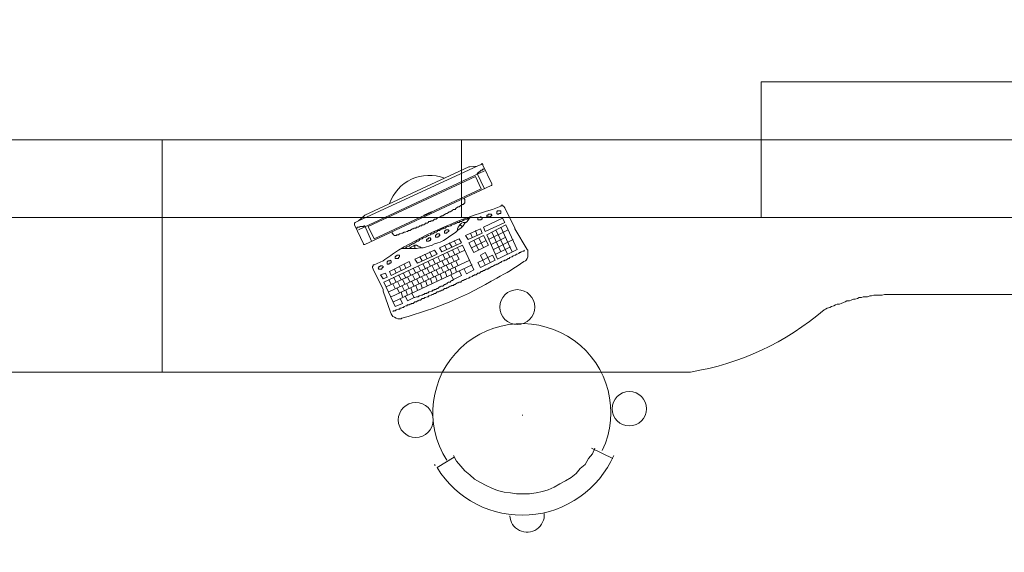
# Model space of a CAD drawing. Header units: millimetres. Extents: x 126553 to 403692, y -95821 to 38049.
# Tile 188 of 256: x 221428 to 221684, y 12881 to 13019. Entities that reach past the tile are written whole.
import ezdxf
from ezdxf import colors
from ezdxf.entities.mleader import LeaderData, LeaderLine
from ezdxf.math import Vec2, Vec3

# ---------------------------------------------------------------- set-up
doc = ezdxf.new("R2010")
doc.units = ezdxf.units.MM
doc.layers.add('_(06 GRUBA)', color=7, linetype='Continuous', lineweight=40)
doc.layers.add('OKNA', color=7, linetype='Continuous', lineweight=13)
doc.styles.add('ROMANS', font='romans.shx', dxfattribs={"width": 0.7})

msp = doc.modelspace()

# ---------------------------------------------------------------- linework, layer by layer
at = {"layer": 'OKNA', "color": 0}
for points in [[(221832.37343, 13251.00667), (221832.37343, 12987.58621), (221830.25329, 12987.58621), (221465.38549, 12987.58621), (221465.38549, 12967.44487), (221696.6844, 12967.44487)], [(221234.0781, 12967.44487), (221465.38549, 12967.44487), (221465.38549, 12987.58621), (221153.93676, 12987.58621), (221153.93676, 13002.63921), (221153.93676, 12947.51554), (221153.93676, 12967.44487), (221231.53393, 12967.44487), (221309.13109, 12967.44487)], [(221776.82573, 12967.44487), (221776.82573, 12947.51554), (221776.82573, 13002.63921), (221620.57133, 13002.63921), (221620.57133, 12987.58621)], [(221465.38549, 12987.58621), (221465.38549, 12967.44487), (221465.38549, 12987.58621)], [(221465.38549, 12987.58621), (221465.38549, 12967.44487), (221465.38549, 12927.3742)], [(221516.26887, 12966.59681), (221517.75297, 12967.8689), (221517.96499, 12968.08091), (221544.89078, 12980.58974), (221545.10279, 12980.58974), (221547.01092, 12980.80176)], [(221516.26887, 12964.26466), (221548.91905, 12979.52967)], [(221548.91905, 12980.16572), (221548.70703, 12979.9537), (221548.49502, 12979.9537), (221548.283, 12979.74169), (221548.07099, 12979.74169), (221547.85898, 12979.52967), (221547.64696, 12979.31766), (221547.43495, 12979.31766), (221547.43495, 12979.10565), (221547.22293, 12979.10565), (221547.22293, 12978.89363), (221547.01092, 12978.89363), (221548.91905, 12974.86536)], [(221524.96145, 12963.62862), (221524.96145, 12963.4166), (221525.17347, 12963.20459), (221525.38548, 12962.99257), (221525.59749, 12962.78056), (221526.02152, 12962.78056), (221526.23354, 12962.99257), (221526.65756, 12962.99257), (221526.86958, 12963.20459), (221527.08159, 12963.20459), (221527.50562, 12963.4166), (221527.71764, 12963.4166), (221528.14166, 12963.62862), (221528.35368, 12963.62862), (221528.77771, 12963.84063), (221528.98972, 12963.84063), (221529.20173, 12964.05264), (221529.62576, 12964.05264), (221529.83778, 12964.26466), (221530.2618, 12964.47667), (221530.47382, 12964.47667), (221530.68583, 12964.68869), (221531.10986, 12964.68869), (221531.32187, 12964.9007), (221531.7459, 12964.9007), (221531.95792, 12965.11271), (221532.16993, 12965.32473), (221532.59396, 12965.32473), (221532.80597, 12965.53674), (221533.23, 12965.53674), (221533.44202, 12965.74876), (221533.65403, 12965.96077), (221534.07806, 12965.96077), (221534.29007, 12966.17278), (221534.50209, 12966.3848), (221534.92611, 12966.3848), (221535.13813, 12966.59681), (221535.56216, 12966.59681), (221535.77417, 12966.80883), (221535.98619, 12967.02084), (221536.41021, 12967.02084), (221536.62223, 12967.23286), (221536.83424, 12967.44487), (221537.25827, 12967.44487), (221537.47028, 12967.65688), (221537.89431, 12967.8689), (221538.10633, 12967.8689), (221538.31834, 12968.08091), (221538.74237, 12968.29293), (221538.95438, 12968.50494), (221539.1664, 12968.50494), (221539.59043, 12968.71695), (221539.80244, 12968.92897), (221540.01445, 12968.92897), (221540.43848, 12969.14098), (221540.6505, 12969.353), (221540.86251, 12969.56501), (221541.28654, 12969.56501), (221541.49855, 12969.77702), (221541.71057, 12969.98904), (221542.13459, 12970.20105), (221542.34661, 12970.20105), (221542.55862, 12970.41307), (221542.98265, 12970.62508), (221543.19466, 12970.83709), (221543.40668, 12970.83709), (221543.61869, 12971.04911), (221543.83071, 12971.26112), (221543.83071, 12972.10918), (221543.61869, 12972.32119)], [(221527.50562, 12959.38833), (221531.32187, 12959.38833), (221532.16993, 12959.60035), (221533.01799, 12959.60035), (221533.86604, 12959.81236), (221534.50209, 12960.02438), (221535.35014, 12960.23639), (221535.98619, 12960.66042), (221536.83424, 12960.87243), (221537.47028, 12961.08445), (221538.31834, 12961.50847), (221538.95438, 12961.9325), (221539.59043, 12962.35653), (221540.22647, 12962.78056), (221540.86251, 12963.20459), (221541.49855, 12963.62862), (221542.13459, 12964.26466), (221542.77064, 12964.68869), (221543.40668, 12965.32473), (221543.83071, 12965.96077), (221544.46675, 12966.3848), (221544.89078, 12967.02084), (221545.31481, 12967.65688)], [(221519.6611, 12961.29646), (221517.96499, 12965.32473), (221517.75297, 12965.32473), (221517.54096, 12965.11271), (221516.6929, 12965.11271), (221516.48089, 12964.9007), (221516.05686, 12964.9007), (221515.84485, 12964.68869), (221515.63283, 12964.68869)], [(221545.10279, 12967.23286), (221544.67876, 12967.23286), (221544.46675, 12967.02084), (221544.25474, 12967.02084), (221543.83071, 12966.80883), (221543.61869, 12966.80883), (221543.19466, 12966.59681), (221542.98265, 12966.3848), (221542.55862, 12966.3848), (221542.34661, 12966.17278), (221541.92258, 12966.17278), (221541.71057, 12965.96077), (221541.49855, 12965.96077), (221541.07452, 12965.74876), (221540.86251, 12965.74876), (221540.43848, 12965.53674), (221540.22647, 12965.32473), (221540.01445, 12965.32473), (221539.59043, 12965.11271), (221539.37841, 12965.11271), (221538.95438, 12964.9007), (221538.74237, 12964.68869), (221538.31834, 12964.68869), (221538.10633, 12964.47667), (221537.89431, 12964.47667), (221537.47028, 12964.26466), (221537.25827, 12964.05264), (221536.83424, 12964.05264), (221536.62223, 12963.84063), (221536.41021, 12963.62862), (221535.98619, 12963.62862), (221535.77417, 12963.4166), (221535.56216, 12963.20459), (221535.13813, 12963.20459), (221534.92611, 12962.99257), (221534.50209, 12962.78056), (221534.29007, 12962.78056), (221534.07806, 12962.56854), (221533.65403, 12962.35653), (221533.44202, 12962.35653), (221533.01799, 12962.14452), (221532.80597, 12961.9325), (221532.59396, 12961.9325), (221532.16993, 12961.72049), (221531.95792, 12961.50847), (221531.7459, 12961.29646), (221531.32187, 12961.29646), (221531.10986, 12961.08445), (221530.89785, 12960.87243), (221530.47382, 12960.66042), (221530.2618, 12960.66042), (221530.04979, 12960.4484), (221529.62576, 12960.23639), (221529.41375, 12960.02438), (221529.20173, 12960.02438), (221528.77771, 12959.81236), (221528.56569, 12959.60035), (221528.35368, 12959.38833), (221527.92965, 12959.38833)], [(221544.25474, 12966.17278), (221543.40668, 12966.17278), (221542.98265, 12965.96077), (221542.55862, 12965.53674), (221542.34661, 12965.32473), (221542.13459, 12964.9007), (221541.92258, 12964.47667), (221541.92258, 12964.05264)], [(221542.55862, 12965.53674), (221543.19466, 12965.11271)], [(221545.73883, 12962.35653), (221545.31481, 12963.4166)], [(221547.01092, 12962.78056), (221546.58689, 12964.05264)], [(221555.06745, 12964.26466), (221549.97912, 12961.72049)], [(221553.15933, 12958.54028), (221550.82717, 12963.62862)], [(221554.85544, 12957.90423), (221551.88724, 12964.26466)], [(221556.12753, 12958.54028), (221553.15933, 12964.9007)], [(221543.61869, 12954.08798), (221544.25474, 12952.8159), (221546.16286, 12953.87597), (221543.19466, 12960.23639), (221522.84131, 12950.69575), (221525.80951, 12944.33533), (221527.71764, 12945.18339), (221527.08159, 12946.45547)], [(221532.59396, 12959.60035), (221532.16993, 12959.81236), (221531.7459, 12960.02438), (221531.32187, 12960.23639), (221530.89785, 12960.23639), (221530.47382, 12960.02438), (221530.04979, 12959.81236), (221529.62576, 12959.60035), (221529.20173, 12959.38833)], [(221530.89785, 12960.23639), (221530.89785, 12959.38833)], [(221539.1664, 12959.17632), (221538.53035, 12960.23639)], [(221540.43848, 12959.81236), (221539.80244, 12960.87243)], [(221541.71057, 12960.23639), (221541.07452, 12961.50847)], [(221549.34307, 12961.50847), (221545.52682, 12959.60035)], [(221547.43495, 12958.9643), (221546.16286, 12961.50847)], [(221548.70703, 12959.60035), (221547.43495, 12962.14452)], [(221554.43141, 12962.35653), (221550.61516, 12960.4484)], [(221556.33954, 12961.72049), (221551.2512, 12959.17632)], [(221543.83071, 12958.9643), (221523.47735, 12949.42367)], [(221541.71057, 12957.90423), (221542.34661, 12956.63215), (221524.1134, 12948.15159)], [(221525.17347, 12943.06325), (221525.38548, 12943.27526), (221525.80951, 12943.27526), (221526.02152, 12943.48728), (221526.23354, 12943.48728), (221526.65756, 12943.69929), (221526.86958, 12943.69929), (221527.08159, 12943.9113), (221527.29361, 12943.9113), (221527.71764, 12944.12332), (221527.92965, 12944.12332), (221528.14166, 12944.33533), (221528.56569, 12944.54735), (221528.77771, 12944.54735), (221528.98972, 12944.75936), (221529.41375, 12944.75936), (221529.62576, 12944.97137), (221529.83778, 12944.97137), (221530.04979, 12945.18339), (221530.47382, 12945.18339), (221530.68583, 12945.3954), (221530.89785, 12945.60742), (221531.32187, 12945.60742), (221531.53389, 12945.81943), (221531.7459, 12945.81943), (221531.95792, 12946.03144), (221532.38195, 12946.03144), (221532.59396, 12946.24346), (221532.80597, 12946.45547), (221533.23, 12946.45547), (221533.44202, 12946.66749), (221533.65403, 12946.66749), (221534.07806, 12946.8795), (221534.29007, 12946.8795), (221534.50209, 12947.09151), (221534.7141, 12947.09151), (221535.13813, 12947.30353), (221535.35014, 12947.51554), (221535.56216, 12947.51554), (221535.98619, 12947.72756), (221536.1982, 12947.72756), (221536.41021, 12947.93957), (221536.62223, 12948.15159), (221537.04626, 12948.15159), (221537.25827, 12948.3636), (221537.47028, 12948.3636), (221537.89431, 12948.57561), (221538.10633, 12948.57561), (221538.31834, 12948.78763), (221538.53035, 12948.99964), (221538.95438, 12948.99964), (221539.1664, 12949.21166), (221539.37841, 12949.21166), (221539.80244, 12949.42367), (221540.01445, 12949.63568), (221540.22647, 12949.63568), (221540.43848, 12949.8477), (221540.86251, 12949.8477), (221541.07452, 12950.05971), (221541.28654, 12950.05971), (221541.49855, 12950.27173), (221541.92258, 12950.48374), (221542.13459, 12950.48374), (221542.34661, 12950.69575), (221542.77064, 12950.69575), (221542.98265, 12950.90777), (221543.19466, 12951.11978), (221543.40668, 12951.11978), (221543.83071, 12951.3318), (221544.04272, 12951.3318), (221544.25474, 12951.54381), (221544.67876, 12951.75583), (221544.89078, 12951.75583), (221545.10279, 12951.96784), (221545.31481, 12951.96784), (221545.73883, 12952.17985), (221545.95085, 12952.39187), (221546.16286, 12952.39187), (221546.37488, 12952.60388), (221546.7989, 12952.60388), (221547.01092, 12952.8159), (221547.22293, 12953.02791), (221547.64696, 12953.02791), (221547.85898, 12953.23992), (221548.07099, 12953.45194), (221548.283, 12953.45194), (221548.70703, 12953.66395), (221548.91905, 12953.66395), (221549.13106, 12953.87597), (221549.34307, 12954.08798), (221549.7671, 12954.08798), (221549.97912, 12954.29999), (221550.19113, 12954.29999), (221550.40314, 12954.51201), (221550.82717, 12954.72402), (221551.03919, 12954.72402), (221551.2512, 12954.93604), (221551.67523, 12955.14805), (221551.88724, 12955.14805), (221552.09926, 12955.36007), (221552.31127, 12955.36007), (221552.7353, 12955.57208), (221552.94731, 12955.78409), (221553.15933, 12955.78409), (221553.37134, 12955.99611), (221553.79537, 12956.20812), (221554.00738, 12956.20812), (221554.2194, 12956.42014), (221554.43141, 12956.42014), (221554.85544, 12956.63215), (221555.06745, 12956.84416), (221555.27947, 12956.84416), (221555.49148, 12957.05618), (221555.91551, 12957.26819), (221556.12753, 12957.26819), (221556.33954, 12957.48021), (221556.76357, 12957.69222), (221556.97558, 12957.69222), (221557.1876, 12957.90423), (221557.39961, 12957.90423), (221557.82364, 12958.11625), (221558.03565, 12958.32826), (221558.24767, 12958.32826), (221558.45968, 12958.54028), (221558.88371, 12958.75229), (221559.09572, 12958.75229), (221559.30774, 12958.9643)], [(221531.53389, 12955.57208), (221530.89785, 12956.63215), (221531.53389, 12955.57208), (221536.62223, 12957.90423), (221535.98619, 12958.9643), (221530.89785, 12956.63215)], [(221534.07806, 12956.84416), (221533.44202, 12957.90423)], [(221535.35014, 12957.26819), (221534.7141, 12958.54028)], [(221538.10633, 12957.90423), (221538.74237, 12956.63215)], [(221539.37841, 12958.32826), (221540.01445, 12957.05618)], [(221540.6505, 12958.9643), (221541.28654, 12957.69222)], [(221541.92258, 12959.60035), (221542.55862, 12958.32826)], [(221549.13106, 12955.14805), (221548.49502, 12956.42014), (221547.85898, 12957.69222), (221549.13106, 12958.32826), (221549.7671, 12957.05618), (221550.40314, 12955.78409)], [(221555.7035, 12959.81236), (221551.88724, 12957.90423)], [(221524.74944, 12952.39187), (221529.83778, 12954.93604), (221529.41375, 12955.99611), (221524.32541, 12953.45194), (221524.74944, 12952.39187), (221524.32541, 12953.45194)], [(221545.10279, 12956.42014), (221524.74944, 12946.8795)], [(221545.73883, 12955.14805), (221525.38548, 12945.60742)], [(221528.56569, 12954.29999), (221528.14166, 12955.36007)], [(221531.7459, 12954.93604), (221532.38195, 12953.66395)], [(221532.80597, 12956.20812), (221532.16993, 12957.26819)], [(221533.01799, 12955.36007), (221533.65403, 12954.08798)], [(221534.29007, 12955.99611), (221534.92611, 12954.72402)], [(221535.35014, 12954.93604), (221535.98619, 12953.66395)], [(221535.56216, 12956.63215), (221536.1982, 12955.36007)], [(221536.62223, 12955.57208), (221537.25827, 12954.29999)], [(221536.83424, 12957.26819), (221537.47028, 12955.99611)], [(221537.89431, 12956.20812), (221538.53035, 12954.93604)], [(221538.95438, 12955.14805), (221539.59043, 12953.87597)], [(221539.1664, 12956.63215), (221539.80244, 12955.36007)], [(221540.22647, 12955.57208), (221540.86251, 12954.29999)], [(221540.43848, 12957.26819), (221541.07452, 12955.99611)], [(221541.49855, 12956.20812), (221542.13459, 12954.93604)], [(221551.67523, 12956.42014), (221547.85898, 12954.51201)], [(221526.02152, 12953.02791), (221525.59749, 12954.08798)], [(221526.65756, 12952.60388), (221527.29361, 12951.3318)], [(221527.29361, 12953.66395), (221526.86958, 12954.72402)], [(221527.92965, 12953.02791), (221528.56569, 12951.75583)], [(221528.35368, 12947.09151), (221528.98972, 12945.81943), (221530.68583, 12946.66749), (221530.89785, 12946.66749), (221531.32187, 12946.8795), (221531.7459, 12946.8795), (221531.95792, 12947.09151), (221532.16993, 12947.09151), (221532.59396, 12947.30353), (221532.80597, 12947.30353), (221533.01799, 12947.51554), (221533.23, 12947.51554), (221533.44202, 12947.72756), (221533.86604, 12947.72756), (221534.07806, 12947.93957), (221534.29007, 12947.93957), (221534.50209, 12948.15159), (221534.7141, 12948.15159), (221535.13813, 12948.3636), (221535.35014, 12948.3636), (221535.56216, 12948.57561), (221535.77417, 12948.57561), (221535.98619, 12948.78763), (221536.1982, 12948.78763), (221536.62223, 12948.99964), (221536.83424, 12948.99964), (221537.04626, 12949.21166), (221537.25827, 12949.42367), (221537.47028, 12949.42367), (221537.6823, 12949.63568), (221538.10633, 12949.63568), (221538.31834, 12949.8477), (221538.53035, 12950.05971), (221538.74237, 12950.05971), (221538.95438, 12950.27173), (221539.1664, 12950.27173), (221539.37841, 12950.48374), (221539.59043, 12950.69575), (221540.01445, 12950.69575), (221540.22647, 12950.90777), (221540.43848, 12951.11978), (221540.6505, 12951.11978), (221540.86251, 12951.3318), (221542.98265, 12952.39187), (221542.34661, 12953.66395)], [(221529.20173, 12953.66395), (221529.83778, 12952.39187)], [(221530.2618, 12952.60388), (221530.89785, 12951.3318)], [(221530.47382, 12954.29999), (221531.10986, 12953.02791)], [(221531.53389, 12953.23992), (221532.16993, 12951.96784)], [(221532.80597, 12953.66395), (221533.44202, 12952.39187)], [(221533.86604, 12952.60388), (221534.50209, 12951.3318)], [(221534.07806, 12954.29999), (221534.7141, 12953.02791)], [(221535.13813, 12953.23992), (221535.77417, 12951.96784)], [(221536.41021, 12953.87597), (221537.04626, 12952.60388)], [(221537.47028, 12952.8159), (221537.89431, 12951.54381)], [(221537.6823, 12954.51201), (221538.31834, 12953.23992)], [(221538.74237, 12953.45194), (221539.1664, 12952.17985)], [(221540.01445, 12954.08798), (221540.43848, 12952.8159)], [(221540.22647, 12952.60388), (221540.86251, 12951.3318)], [(221541.28654, 12954.51201), (221541.71057, 12953.23992)], [(221524.1134, 12951.3318), (221524.74944, 12950.05971)], [(221525.17347, 12950.27173), (221525.80951, 12948.99964)], [(221525.38548, 12951.96784), (221526.02152, 12950.69575)], [(221526.44555, 12950.69575), (221527.08159, 12949.42367)], [(221527.50562, 12949.8477), (221528.14166, 12948.57561)], [(221527.71764, 12951.3318), (221528.35368, 12950.05971)], [(221528.77771, 12950.27173), (221529.41375, 12948.99964)], [(221528.98972, 12951.96784), (221529.62576, 12950.69575)], [(221530.04979, 12950.90777), (221530.68583, 12949.63568)], [(221531.10986, 12949.8477), (221531.53389, 12948.57561)], [(221531.32187, 12951.54381), (221531.95792, 12950.27173)], [(221532.38195, 12950.48374), (221532.80597, 12949.21166)], [(221532.59396, 12952.17985), (221533.23, 12950.90777)], [(221533.65403, 12951.11978), (221534.07806, 12949.8477)], [(221534.92611, 12951.54381), (221535.35014, 12950.27173)], [(221536.1982, 12952.17985), (221536.62223, 12950.90777)], [(221526.23354, 12949.21166), (221526.86958, 12947.93957)], [(221527.29361, 12948.15159), (221527.71764, 12946.8795)], [(221528.56569, 12948.57561), (221528.98972, 12947.30353)], [(221529.83778, 12949.21166), (221530.2618, 12947.93957)], [(221530.04979, 12947.93957), (221530.68583, 12946.66749)], [(221558.67169, 12916.13746), (221558.88371, 12916.13746)], [(221577.54095, 12907.65689), (221576.90491, 12906.17279), (221575.84484, 12904.90071), (221574.99678, 12903.41661), (221573.7247, 12902.35654), (221572.66463, 12901.08445), (221571.39254, 12900.02438), (221569.90844, 12899.17633), (221568.42434, 12898.32827), (221566.94024, 12897.48021), (221565.45615, 12896.84417), (221563.97205, 12896.42014), (221562.27593, 12895.99612), (221560.57982, 12895.7841), (221557.1876, 12895.7841), (221555.7035, 12895.99612), (221554.00738, 12896.20813), (221552.31127, 12896.63216), (221550.82717, 12897.2682), (221549.34307, 12897.90424), (221547.85898, 12898.7523), (221546.37488, 12899.60035), (221545.10279, 12900.66043), (221543.83071, 12901.7205), (221542.77064, 12902.99258), (221541.71057, 12904.26467), (221540.86251, 12905.74876)], [(221576.69289, 12907.65689), (221582.20526, 12904.90071)], [(221536.1982, 12903.20459), (221535.98619, 12903.20459), (221535.98619, 12903.41661)]]:
    msp.add_lwpolyline(points, dxfattribs=at)
for points in [[(221387.78832, 12987.58621), (221465.38549, 12987.58621), (221465.38549, 12967.44487), (221387.78832, 12967.44487)], [(221620.57133, 12987.58621), (221542.98265, 12987.58621), (221542.98265, 12967.44487), (221620.57133, 12967.44487)], [(221548.07099, 12981.22579), (221548.283, 12981.4378), (221548.49502, 12981.22579), (221548.49502, 12981.01377), (221550.82717, 12976.13745), (221550.82717, 12975.71342), (221550.61516, 12975.71342), (221517.96499, 12960.4484), (221517.54096, 12960.4484), (221517.54096, 12960.66042), (221515.2088, 12965.53674), (221515.2088, 12965.96077), (221515.42082, 12966.17278), (221516.26887, 12966.59681), (221547.01092, 12980.80176)], [(221518.81304, 12965.11271), (221520.29714, 12961.9325), (221548.07099, 12974.86536), (221546.58689, 12978.04557)], [(221533.23, 12968.08091), (221535.13813, 12968.92897), (221535.13813, 12968.71695), (221533.23, 12967.8689)], [(221547.22293, 12967.02084), (221547.22293, 12966.80883), (221548.07099, 12966.80883), (221548.07099, 12967.02084), (221548.283, 12967.02084), (221548.283, 12967.44487), (221548.07099, 12967.44487), (221548.07099, 12967.65688), (221547.85898, 12967.65688), (221547.64696, 12967.44487), (221547.22293, 12967.44487)], [(221549.55509, 12967.8689), (221549.55509, 12967.65688), (221550.40314, 12967.65688), (221550.61516, 12967.8689), (221550.82717, 12967.8689), (221550.82717, 12968.08091), (221550.61516, 12968.29293), (221549.97912, 12968.29293), (221549.7671, 12968.08091), (221549.55509, 12968.08091)], [(221552.09926, 12968.50494), (221552.31127, 12968.29293), (221552.52329, 12968.29293), (221552.7353, 12968.50494), (221553.15933, 12968.50494), (221553.15933, 12968.92897), (221553.15933, 12969.14098), (221552.31127, 12969.14098), (221552.09926, 12968.92897)], [(221548.70703, 12964.9007), (221549.13106, 12963.84063), (221554.2194, 12966.17278), (221553.58336, 12967.23286)], [(221554.43141, 12965.53674), (221557.39961, 12959.17632), (221552.31127, 12956.63215), (221549.55509, 12962.99257)], [(221537.25827, 12962.99257), (221537.25827, 12963.20459), (221536.62223, 12963.20459), (221536.41021, 12962.99257), (221536.1982, 12962.78056), (221536.1982, 12962.56854), (221536.1982, 12962.35653), (221536.83424, 12962.35653), (221537.04626, 12962.56854), (221537.25827, 12962.56854), (221537.25827, 12962.78056), (221537.47028, 12962.99257)], [(221539.59043, 12964.05264), (221539.59043, 12964.26466), (221538.95438, 12964.26466), (221538.74237, 12964.05264), (221538.53035, 12963.84063), (221538.53035, 12963.62862), (221538.53035, 12963.4166), (221539.1664, 12963.4166), (221539.1664, 12963.62862), (221539.37841, 12963.62862), (221539.59043, 12963.84063), (221539.80244, 12964.05264)], [(221544.67876, 12961.72049), (221548.283, 12963.4166), (221547.85898, 12964.47667), (221544.04272, 12962.78056)], [(221546.16286, 12958.32826), (221549.97912, 12960.23639), (221548.70703, 12962.78056), (221544.89078, 12960.87243)], [(221533.86604, 12961.50847), (221533.86604, 12961.72049), (221534.07806, 12961.72049), (221534.07806, 12961.9325), (221534.29007, 12961.9325), (221534.50209, 12962.14452), (221534.92611, 12962.14452), (221534.92611, 12961.9325), (221535.13813, 12961.9325), (221534.92611, 12961.72049), (221534.92611, 12961.50847), (221534.7141, 12961.50847), (221534.50209, 12961.29646), (221533.86604, 12961.29646)], [(221537.25827, 12959.60035), (221537.89431, 12958.54028), (221542.98265, 12960.87243), (221542.34661, 12961.9325)], [(221526.86958, 12957.48021), (221526.86958, 12957.26819), (221526.65756, 12957.05618), (221526.65756, 12956.84416), (221525.80951, 12956.84416), (221525.80951, 12957.05618), (221525.80951, 12957.26819), (221526.02152, 12957.48021), (221526.23354, 12957.48021), (221526.23354, 12957.69222), (221526.86958, 12957.69222)], [(221548.49502, 12956.42014), (221547.22293, 12955.78409), (221547.85898, 12954.51201), (221551.67523, 12956.42014), (221551.03919, 12957.69222), (221549.7671, 12957.05618)], [(221522.41728, 12954.93604), (221522.6293, 12954.72402), (221522.6293, 12954.51201), (221522.41728, 12954.51201), (221522.41728, 12954.29999), (221522.20527, 12954.08798), (221521.56923, 12954.08798), (221521.35721, 12954.29999), (221521.56923, 12954.51201), (221521.56923, 12954.72402), (221521.78124, 12954.72402), (221521.99325, 12954.93604)], [(221524.74944, 12956.20812), (221524.74944, 12955.99611), (221524.74944, 12955.78409), (221524.53742, 12955.57208), (221524.32541, 12955.57208), (221524.1134, 12955.36007), (221523.68937, 12955.36007), (221523.68937, 12955.57208), (221523.68937, 12955.99611), (221523.90138, 12955.99611), (221523.90138, 12956.20812), (221524.32541, 12956.20812), (221524.53742, 12956.42014), (221524.53742, 12956.20812)], [(221522.6293, 12951.54381), (221523.68937, 12951.96784), (221523.26534, 12953.02791), (221521.99325, 12952.60388)]]:
    msp.add_lwpolyline(points, close=True, dxfattribs=at)
msp.add_lwpolyline([(221522.6293, 12956.20812), (221520.29714, 12955.14805), (221520.08513, 12955.14805), (221520.08513, 12954.93604), (221519.87311, 12954.72402), (221519.87311, 12954.51201), (221520.08513, 12954.08798), (221522.6293, 12948.78763), (221522.6293, 12948.57561), (221522.6293, 12948.3636), (221524.53742, 12942.85123), (221524.74944, 12942.4272), (221524.96145, 12942.00318), (221525.17347, 12941.79116), (221525.59749, 12941.57915), (221526.02152, 12941.36713), (221526.44555, 12941.15512), (221527.29361, 12941.15512), (221527.50562, 12941.36713, 0.072031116), (221552.09926, 12951.75583, 0.040474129), (221559.09572, 12955.99611), (221559.51975, 12956.20812), (221559.73177, 12956.42014), (221559.94378, 12956.84416), (221560.15579, 12957.26819), (221560.15579, 12958.9643), (221559.94378, 12959.17632), (221556.76357, 12964.47667), (221556.76357, 12964.68869), (221554.2194, 12969.98904), (221554.00738, 12970.20105), (221553.79537, 12970.41307), (221553.58336, 12970.62508), (221553.37134, 12970.62508), (221553.15933, 12970.41307), (221551.03919, 12969.56501, 0.061705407), (221526.65756, 12958.9643, 0.011362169)], format="xyb", close=True, dxfattribs=at)
for points in [[(221328.42437, 12927.3742), (221465.38549, 12927.3742), (221602.33812, 12927.3742, 0.137453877), (221636.89642, 12943.48728), (221637.32045, 12943.69929), (221637.74448, 12943.9113), (221638.38052, 12944.12332), (221638.80455, 12944.33533), (221639.44059, 12944.54735), (221639.86462, 12944.75936), (221640.28865, 12944.97137), (221640.92469, 12944.97137), (221641.34872, 12945.18339), (221641.98476, 12945.3954), (221642.40879, 12945.60742), (221642.83281, 12945.81943), (221643.46886, 12945.81943), (221643.89289, 12946.03144), (221644.52893, 12946.24346), (221644.95296, 12946.24346), (221645.589, 12946.45547), (221646.01303, 12946.66749), (221646.64907, 12946.66749), (221647.0731, 12946.8795), (221648.13317, 12946.8795), (221648.76921, 12947.09151), (221649.19324, 12947.09151), (221649.82928, 12947.30353), (221651.94942, 12947.30353), (221652.58546, 12947.51554), (221656.40172, 12947.51554), (221781.06601, 12947.51554)], [(221541.07452, 12905.32474), (221536.62223, 12902.56855, 0.60540948), (221582.41727, 12905.74876)]]:
    msp.add_lwpolyline(points, format="xyb", dxfattribs=at)
for centre, radius in [((221557.4156, 12944.1986), 4.53182), ((221586.44987, 12917.83645), 4.46002), ((221531.12585, 12914.94066), 4.53182)]:
    msp.add_circle(centre, radius, dxfattribs=at)
for centre, radius, start, end in [((221534.54529, 12967.59771), 10.78694, 68.3192628, 161.3394304), ((221558.60521, 12916.87208), 23.05458, 334.7036302, 212.5241313), ((221559.9508, 12890.27946), 4.46473, 182.8210147, 5.3502189)]:
    msp.add_arc(centre, radius, start, end, dxfattribs=at)

# ---------------------------------------------------------------- leaders
at = {"layer": '_(06 GRUBA)', "color": 5, "lineweight": -2}
ml = msp.add_multileader_mtext('Standard', dxfattribs=at)
ml.set_content('drzwi do wymiany na dymoszczelne (Sm)', color=5, style='ROMANS')
ml.set_leader_properties()
ml.build(insert=Vec2(0, 0))
ml.multileader.update_dxf_attribs({"text_right_attachment_type": 6, "dogleg_length": 0.36, "arrow_head_size": 12, "scale": 3})
ctx = ml.context
ctx.base_point, ctx.scale, ctx.char_height, ctx.arrow_head_size, ctx.landing_gap_size, ctx.plane_origin = Vec3(221452.22815, 12682.82631), 3, 25, 12, 6, Vec3(220961.00787, 12052.15728)
ctx.right_attachment = 6
notes = []
notes.append((ctx, [(0, (1, 1, 0), (221451.14815, 12682.82631), (1, 0), 1.08, [(1, [(221671.45648, 13512.70666), (220552.07672, 13779.75145)], 0, [])])]))
ctx.mtext.insert, ctx.mtext.flow_direction = Vec3(221458.22815, 12699.49298), 5
for ctx, leaders in notes:
    for number, flags, end, landing, length, lines in leaders:
        leader = LeaderData()
        leader.index, (leader.has_last_leader_line, leader.has_dogleg_vector, leader.attachment_direction) = number, flags
        leader.last_leader_point, leader.dogleg_vector, leader.dogleg_length = Vec3(end), Vec3(landing), length
        for number, points, colour, breaks in lines:
            line = LeaderLine()
            line.index, line.vertices, line.color, line.breaks = number, Vec3.list(points), colors.encode_raw_color(colour), breaks
            leader.lines.append(line)
        ctx.leaders.append(leader)

doc.saveas('drawing.dxf')
